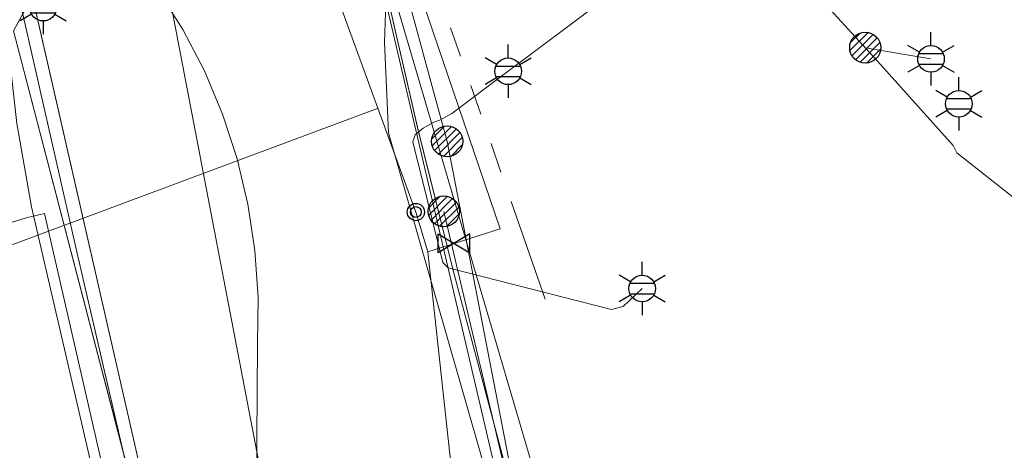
# Model space of a CAD drawing. Header units: metres. Extents: x 197355 to 199157, y 355772 to 356286.
# Tile 53 of 256: x 197594 to 197623, y 355964 to 355976. Entities that reach past the tile are written whole.
import ezdxf
from ezdxf.enums import TextEntityAlignment as Align
from ezdxf.lldxf.tags import DXFTag

# ---------------------------------------------------------------- set-up
doc = ezdxf.new("R2010")
doc.units = ezdxf.units.M
doc.linetypes.add('RI-GWA', pattern=[18.450000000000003, 6, -1.8, 1.75, -1.8, 1.75, -1.8, 1.75, -1.8])
for name, color, linetype, lineweight in [('B-WE-KL-DATA_HULPSTUK_KPNB.V.-S', 90, 'Continuous', 25), ('B-WE-KL-DATA_HULPSTUK_ZIGGOB.V.-S', 94, 'Continuous', 25), ('B-WE-KL-DATA_KABELBUNDEL_KPNB.V.-G', 90, 'Continuous', 18), ('B-WE-KL-DATA_KABELBUNDEL_ZIGGOB.V.-G', 94, 'Continuous', 18), ('B-WE-KL-DATA_TELECOM_REGGEFIBEROPERATORB.V.-G', 90, 'KL-TELECOM-ALGEMEEN-N', 18), ('B-WE-KL-DATA_TELECOM_ZIGGOB.V.-G', 94, 'KL-TELECOM-ALGEMEEN-N', 18), ('B-WE-KL-DATA_ZIGGOB.V.-G', 94, 'KL-DATA-N', 18), ('B-WE-KL-ET_LS_ENEXISNETBEHEERB.V.-G', 190, 'KL-LS-N', 18), ('B-WE-KL-ET_LS_HULPSTUK_ENEXISNETBEHEERB.V.-S', 190, 'Continuous', 25), ('B-WE-KL-ET_LS_KABELBUNDEL_ENEXISNETBEHEERB.V.-G', 190, 'KL-BUNDEL-N', 18), ('B-WE-KL-ET_MS_10 kV_ENEXISNETBEHEERB.V.-G', 130, 'KL-MS-N', 18), ('B-WE-KL-ET_MS_ENEXISNETBEHEERB.V.-G', 130, 'KL-MS-N', 18), ('B-WE-KL-GAS_LD_HOOFDLEIDING_30 MBAR_PVC_160_ENEXISNETBEHEERB.V.-G', 50, 'KL-GAS-LD-N', 18), ('B-WE-KL-WATER_HULPSTUK_NVWATERLEIDINGMAATSCHAPPIJLIMBURG-S', 170, 'Continuous', 25), ('B-WE-KL-WATER_TRANSPORTLEIDING_NVWATERLEIDINGMAATSCHAPPIJLIMBURG-G', 170, 'KL-WATER-TR-N', 18), ('B-WE-RI-GWA_GEMEENTEROERMOND-G', 30, 'RI-GWA', 18)]:
    doc.layers.add(name, color=color, linetype=linetype, lineweight=lineweight)
doc.styles.add('NLCS-ISO', font='NLCS-ISO.ttf')
doc.styles.get("Standard").update_dxf_attribs({"font": 'isocp.shx'})
doc.linetypes.add('KL-BUNDEL-N', pattern='A,28,-5,[103,NLCS.SHX,S=1.25,R=0,X=0,Y=0],-5,[103,NLCS.SHX,S=1.25,R=0,X=0,Y=0],-5,[103,NLCS.SHX,S=1.25,R=0,X=0,Y=0],-5,[103,NLCS.SHX,S=1.25,R=0,X=0,Y=0],-5', length=53)
tags = doc.linetypes.add('KL-DATA-N', pattern='A,4,-1,[101,NLCS.SHX,S=0.5,R=0,X=0,Y=0],-1,4,-1,["D",Standard,S=1,R=0,X=-0.25,Y=-0.5],-1.5', length=12.5).pattern_tags.tags
tags[18] = DXFTag(74, 10)
tags = doc.linetypes.add('KL-GAS-LD-N', pattern='A,4,-1,[69,NLCS.SHX,S=0.5,R=0,X=0,Y=0],-1,4,-1,["L",Standard,S=1,R=0,X=0.25,Y=-0.5],-2', length=13).pattern_tags.tags
tags[18] = DXFTag(74, 10)
tags = doc.linetypes.add('KL-LS-N', pattern='A,4,-1,[103,NLCS.SHX,S=0.75,R=0,X=0,Y=0],-1,4,-1,["L",Standard,S=1,R=0,X=0,Y=-0.5],-2', length=13).pattern_tags.tags
tags[18] = DXFTag(74, 10)
tags = doc.linetypes.add('KL-MS-N', pattern='A,4,-1,[103,NLCS.SHX,S=0.75,R=0,X=0,Y=0],-1,4,-1,["M",Standard,S=1,R=0,X=0,Y=-0.5],-2', length=13).pattern_tags.tags
tags[18] = DXFTag(74, 10)
doc.linetypes.add('KL-TELECOM-ALGEMEEN-N', pattern='A,7,-1,[101,NLCS.SHX,S=0.5,R=0,X=0,Y=0],-1', length=9)
doc.linetypes.add('KL-WATER-TR-N', pattern='A,7,-0.5,[168,NLCS.SHX,S=0.75,R=0,X=0.75,Y=0],-2,[168,NLCS.SHX,S=0.75,R=0,X=0.75,Y=0],-2', length=11.5)

# ---------------------------------------------------------------- blocks, each defined once
blk = doc.blocks.new('SKL-ET_HULP_MOF-SO')
h = blk.add_hatch()
h.set_pattern_fill('ANSI31', color=256, scale=6, style=0)
h.set_pattern_definition([(45, (-2.250000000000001, -126.9820083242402), (-0.5303300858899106, 0.5303300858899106), [])])
edge = h.paths.add_edge_path()
edge.add_arc((0, 0), 2.25, 0, 360)
at = {"linetype": 'Continuous'}
blk.add_circle((0, 0), 2.25, dxfattribs=at)
blk = doc.blocks.new('B-SIE-WEG_LICHTMAST-SO')
at = {"ltscale": 0.1}
for p, q in [((2.544954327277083e-10, 0.3857625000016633), (5.089692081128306e-10, 0.77152500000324)), ((-0.3340803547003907, 0.1928812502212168), (-0.6681599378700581, 0.3857625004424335)), ((0.3340803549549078, 0.1928812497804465), (0.6681599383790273, 0.3857624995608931)), ((-0.3340803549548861, -0.1928812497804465), (-0.6681599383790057, -0.3857624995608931)), ((0.3340803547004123, -0.1928812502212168), (0.6681599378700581, -0.3857625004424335)), ((-2.544954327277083e-10, -0.3857625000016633), (-5.089475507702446e-10, -0.77152500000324))]:
    blk.add_line(p, q, dxfattribs=at)
at = {"flags": 128}
for points in [[(-0.3543824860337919, 0.1523999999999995), (0.3543824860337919, 0.1523999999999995)], [(-0.3543824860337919, -0.1523999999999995), (0.3543824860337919, -0.1523999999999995)]]:
    blk.add_lwpolyline(points, dxfattribs=at)
at = {"ltscale": 0.1}
blk.add_circle((0, 0), 0.3857625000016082, dxfattribs=at)
at = {"style": 'NLCS-ISO'}
blk.add_attdef('TYPE', text='', height=0.54864, dxfattribs=at).set_placement((5.089692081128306e-10, 0.77152500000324), align=Align.BOTTOM_CENTER)
blk = doc.blocks.new('SKL-WTB_HULP_AFSLUITER-SO')
for p, q in [((2.303946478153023, 1.373199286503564), (-2.303946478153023, -1.373199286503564)), ((-2.303946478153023, 1.373199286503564), (2.303946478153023, -1.373199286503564)), ((2.303946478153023, -1.373199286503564), (2.303946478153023, 1.373199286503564))]:
    blk.add_line(p, q)
at = {"ltscale": 0.1}
blk.add_line((-2.303946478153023, -1.373199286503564), (-2.303946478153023, 1.373199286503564), dxfattribs=at)
blk = doc.blocks.new('SIE-WEG_AFVALBAK_TYPE_01')
for centre, radius in [((0, 0), 0.25), ((-2.384185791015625e-10, 0), 0.1558781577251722)]:
    blk.add_circle(centre, radius)

msp = doc.modelspace()

# ---------------------------------------------------------------- linework, layer by layer
at = {"layer": 'B-WE-KL-DATA_KABELBUNDEL_KPNB.V.-G', "ltscale": 0.5, "flags": 128}
for points in [[(197605.605, 355983.261), (197605.097, 355980.696), (197604.797, 355978.098), (197604.706, 355975.485), (197604.826, 355972.873), (197608.581, 355959.788), (197613.876, 355943.985)], [(197594.054, 355979.396), (197594.337, 355979.438), (197594.623, 355979.455), (197594.909, 355979.447), (197595.193, 355979.414), (197595.474, 355979.356), (197595.748, 355979.274), (197596.014, 355979.169), (197596.27, 355979.04), (197596.514, 355978.89), (197596.744, 355978.72), (197596.958, 355978.529), (197597.154, 355978.321), (197597.332, 355978.097), (197598.148, 355977.013), (197598.871, 355975.865), (197599.497, 355974.662), (197600.023, 355973.411), (197600.443, 355972.121), (197600.755, 355970.801), (197600.958, 355969.459), (197601.049, 355968.106), (197601.029, 355966.749), (197600.954, 355955.664)], [(197593.674, 355978.354), (197593.677, 355978.01), (197593.794, 355975.568), (197594.066, 355973.138), (197594.492, 355970.731), (197597.504, 355957.74), (197599.407, 355950.993), (197600.038, 355948.987)], [(197606.427, 355970.596), (197609.831, 355956.167)], [(197606.427, 355970.596), (197609.831, 355956.167)]]:
    msp.add_lwpolyline(points, dxfattribs=at)
at = {"layer": 'B-WE-KL-DATA_KABELBUNDEL_ZIGGOB.V.-G', "ltscale": 0.5, "flags": 128}
for points in [[(197606.523, 355972.623), (197603.751, 355982.789)], [(197594.521, 355976.821), (197593.974, 355975.818), (197600.303, 355951.504)], [(197594.521, 355976.821), (197600.303, 355951.504)], [(197611.85, 355945.369), (197611.758, 355945.557), (197606.523, 355972.623)]]:
    msp.add_lwpolyline(points, dxfattribs=at)
at = {"layer": 'B-WE-KL-DATA_TELECOM_REGGEFIBEROPERATORB.V.-G', "ltscale": 0.5, "flags": 128}
msp.add_lwpolyline([(197601.019, 355942.377), (197601.158, 355943.081), (197600.03, 355948.002), (197594.866, 355970.533), (197594.378, 355970.421), (197581.195, 355966.428), (197581.614, 355965.091)], dxfattribs=at)
at = {"layer": 'B-WE-KL-DATA_TELECOM_ZIGGOB.V.-G', "ltscale": 0.5, "flags": 128}
for points in [[(197601.494, 355942.437), (197601.507, 355942.72), (197601.507, 355945.201), (197601.478, 355946.2), (197601.455, 355946.606), (197600.303, 355951.504), (197594.293, 355977.82), (197593.426, 355979.178), (197593.281, 355979.374), (197593.112, 355979.55), (197592.921, 355979.702), (197592.712, 355979.827), (197592.142, 355980.119), (197591.943, 355980.247), (197591.773, 355980.411), (197591.639, 355980.606), (197591.544, 355980.823), (197591.336, 355981.467), (197591.386, 355981.488), (197585.637, 356002.707), (197584.848, 356005.592), (197586.92, 356006.485), (197589.412, 356007.706), (197592.235, 356009.274), (197593.098, 356009.78), (197595.436, 356011.222), (197598.138, 356012.894), (197598.553, 356013.171), (197598.949, 356013.474), (197601.306, 356015.407), (197602.077, 356016.043), (197604.763, 356018.271), (197605.518, 356018.926), (197616.043, 356028.491), (197631.751, 356043.248), (197632.17, 356042.807), (197638.893, 356049.19), (197641.849, 356051.427), (197643.844, 356053.114), (197643.798, 356056.218), (197641.28, 356058.209), (197628.75, 356069.282), (197629.41, 356071.188), (197632.012, 356074.791), (197634.879, 356078.301), (197632.987, 356079.84), (197633.219, 356080.166)], [(197601.494, 355942.437), (197601.507, 355942.72), (197601.507, 355945.201), (197601.478, 355946.2), (197601.455, 355946.606), (197600.303, 355951.504), (197594.293, 355977.82), (197593.426, 355979.178), (197593.281, 355979.374), (197593.112, 355979.55), (197592.921, 355979.702), (197592.712, 355979.827), (197592.142, 355980.119), (197591.943, 355980.247), (197591.773, 355980.411), (197591.639, 355980.606), (197591.544, 355980.823), (197591.336, 355981.467), (197591.386, 355981.488), (197585.637, 356002.707), (197584.848, 356005.592), (197586.92, 356006.485), (197589.412, 356007.706), (197592.235, 356009.274), (197593.098, 356009.78), (197595.436, 356011.222), (197598.138, 356012.894), (197598.553, 356013.171), (197598.949, 356013.474), (197601.306, 356015.407), (197602.077, 356016.043), (197604.763, 356018.271), (197605.518, 356018.926), (197616.043, 356028.491), (197631.751, 356043.248), (197631.377, 356043.642)]]:
    msp.add_lwpolyline(points, dxfattribs=at)
at = {"layer": 'B-WE-KL-DATA_ZIGGOB.V.-G', "ltscale": 0.5, "flags": 128}
for points in [[(198390.103, 356073.554), (198377.882, 356075.625), (198351.192, 356080.134), (198348.431, 356063.568), (198344.869, 356064.114), (198344.754, 356064.134), (198307.066, 356069.909), (198257.536, 356076.561), (198207.946, 356082.762), (198182.036, 356085.881), (198167.994, 356088.254), (198167.732, 356088.379), (198166.915, 356089.962), (198161.916, 356092.597), (198137.506, 356095.335), (198103.562, 356099.271), (198079.224, 356101.73), (198075.344, 356101.241), (198063.281, 356095.001), (198054.03, 356096.354), (198042.911, 356098.02), (198035.313, 356098.993), (198034.994, 356100.858), (198034.491, 356102.617), (198033.815, 356104.236), (198032.979, 356105.684), (198031.998, 356106.934), (198030.892, 356107.962), (198029.681, 356108.746), (198028.389, 356109.274), (198026.078, 356109.869), (197982.407, 356119.286), (197967.257, 356122.321), (197958.837, 356123.804), (197951.533, 356124.908), (197935.194, 356126.732), (197888.339, 356131.818), (197874.639, 356133.144), (197871.556, 356133.219), (197865.866, 356133.028), (197862.079, 356132.717), (197858.305, 356132.258), (197852.677, 356131.296), (197848.957, 356130.474), (197843.438, 356128.971), (197841.624, 356128.315), (197835.429, 356125.836), (197827.662, 356122.548), (197790.628, 356106.332), (197784.382, 356104.258), (197776.676, 356102.049), (197771.433, 356100.253), (197743.232, 356087.791), (197742.542, 356086.391), (197737.094, 356083.872), (197731.401, 356081.679), (197730.361, 356079.667), (197725.007, 356076.747), (197721.737, 356075.114), (197702.193, 356062.721), (197684.582, 356052.706), (197675.362, 356046.615), (197671.668, 356044.222), (197671.207, 356043.924), (197656.214, 356034.344), (197650.801, 356029.256), (197617.418, 355997.625), (197609.649, 355990.861), (197606.434, 355988.156), (197595.428, 355978.482), (197593.974, 355975.818), (197600.303, 355951.504), (197601.455, 355946.606), (197597.888, 355945.294), (197591.088, 355942.443), (197591.175, 355941.147)], [(197591.175, 355941.147), (197591.088, 355942.443), (197597.888, 355945.294), (197601.455, 355946.606), (197600.303, 355951.504), (197593.974, 355975.818), (197595.428, 355978.482), (197606.434, 355988.156), (197609.649, 355990.861), (197617.418, 355997.625), (197650.801, 356029.256), (197656.214, 356034.344), (197671.207, 356043.924), (197671.668, 356044.222), (197675.362, 356046.615), (197684.582, 356052.706), (197702.193, 356062.721), (197721.737, 356075.114), (197725.007, 356076.747), (197730.361, 356079.667), (197731.401, 356081.679), (197737.094, 356083.872), (197742.542, 356086.391), (197743.232, 356087.791), (197771.433, 356100.253), (197776.676, 356102.049), (197784.382, 356104.258), (197790.628, 356106.332), (197827.662, 356122.548), (197835.429, 356125.836), (197841.624, 356128.315), (197843.438, 356128.971), (197848.957, 356130.474), (197852.677, 356131.296), (197858.305, 356132.258), (197862.079, 356132.717), (197865.866, 356133.028), (197871.556, 356133.219), (197874.639, 356133.144), (197888.339, 356131.818), (197935.194, 356126.732), (197951.533, 356124.908), (197958.837, 356123.804), (197967.257, 356122.321), (197982.407, 356119.286), (198026.078, 356109.869), (198028.389, 356109.274), (198029.681, 356108.746), (198030.892, 356107.962), (198031.998, 356106.934), (198032.979, 356105.684), (198033.815, 356104.236), (198034.491, 356102.617), (198034.994, 356100.858), (198035.313, 356098.993), (198042.911, 356098.02), (198054.03, 356096.354), (198063.281, 356095.001), (198075.344, 356101.241), (198079.224, 356101.73), (198103.562, 356099.271), (198137.506, 356095.335), (198161.916, 356092.597), (198166.915, 356089.962), (198167.732, 356088.379), (198167.994, 356088.254), (198182.036, 356085.881), (198207.946, 356082.762), (198257.536, 356076.561), (198307.066, 356069.909), (198344.754, 356064.134), (198344.869, 356064.114), (198348.431, 356063.568), (198351.192, 356080.134), (198377.882, 356075.625), (198390.103, 356073.554)], [(198390.103, 356073.554), (198377.882, 356075.625), (198351.192, 356080.134), (198348.431, 356063.568), (198344.869, 356064.114), (198344.754, 356064.134), (198307.066, 356069.909), (198257.536, 356076.561), (198207.946, 356082.762), (198182.036, 356085.881), (198167.994, 356088.254), (198167.732, 356088.379), (198166.915, 356089.962), (198161.916, 356092.597), (198137.506, 356095.335), (198103.562, 356099.271), (198079.224, 356101.73), (198075.344, 356101.241), (198063.281, 356095.001), (198054.03, 356096.354), (198042.911, 356098.02), (198035.313, 356098.993), (198034.994, 356100.858), (198034.491, 356102.617), (198033.815, 356104.236), (198032.979, 356105.684), (198031.998, 356106.934), (198030.892, 356107.962), (198029.681, 356108.746), (198028.389, 356109.274), (198026.078, 356109.869), (197982.407, 356119.286), (197967.257, 356122.321), (197958.837, 356123.804), (197951.533, 356124.908), (197935.194, 356126.732), (197888.339, 356131.818), (197874.639, 356133.144), (197871.556, 356133.219), (197865.866, 356133.028), (197862.079, 356132.717), (197858.305, 356132.258), (197852.677, 356131.296), (197848.957, 356130.474), (197843.438, 356128.971), (197841.624, 356128.315), (197835.429, 356125.836), (197827.662, 356122.548), (197790.628, 356106.332), (197784.382, 356104.258), (197776.676, 356102.049), (197771.433, 356100.253), (197743.232, 356087.791), (197742.542, 356086.391), (197737.094, 356083.872), (197731.401, 356081.679), (197730.361, 356079.667), (197725.007, 356076.747), (197721.737, 356075.114), (197702.193, 356062.721), (197684.582, 356052.706), (197675.362, 356046.615), (197671.668, 356044.222), (197671.207, 356043.924), (197656.214, 356034.344), (197650.801, 356029.256), (197617.418, 355997.625), (197609.649, 355990.861), (197606.434, 355988.156), (197595.428, 355978.482), (197593.974, 355975.818), (197600.303, 355951.504), (197601.455, 355946.606), (197597.888, 355945.294), (197591.088, 355942.443), (197591.175, 355941.147)], [(197597.897, 355941.987), (197597.888, 355945.294), (197601.455, 355946.606), (197600.303, 355951.504), (197594.521, 355976.821), (197595.208, 355978.079), (197596.717, 355978.6), (197608.113, 355985.388), (197608.724, 355986.165), (197609.136, 355987.063), (197609.324, 355988.031), (197609.279, 355989.015), (197609.334, 355989.829), (197609.649, 355990.861), (197610.098, 355991.757), (197610.747, 355992.507), (197653.869, 356032.847), (197661.484, 356037.71), (197671.207, 356043.924), (197671.668, 356044.222), (197675.362, 356046.615), (197684.582, 356052.706), (197702.193, 356062.721), (197721.737, 356075.114), (197725.007, 356076.747), (197730.361, 356079.667), (197730.825, 356080.564), (197733.014, 356081.877), (197738.009, 356085.225), (197743.232, 356087.791), (197768.443, 356099.383), (197774.787, 356101.897)], [(197637.928, 356061.171), (197641.053, 356058.409), (197643.798, 356056.218), (197643.844, 356053.114), (197641.849, 356051.427), (197642.175, 356051.048), (197656.581, 356034.689), (197650.801, 356029.256), (197617.418, 355997.625), (197609.649, 355990.861), (197606.434, 355988.156), (197595.428, 355978.482), (197593.974, 355975.818), (197600.303, 355951.504), (197601.455, 355946.606), (197597.888, 355945.294), (197591.088, 355942.443), (197591.175, 355941.147)], [(197601.484, 355942.435), (197601.455, 355946.606), (197600.303, 355951.504), (197594.293, 355977.82), (197593.112, 355979.55), (197591.773, 355980.411), (197591.544, 355980.823), (197591.336, 355981.467), (197588.581, 355980.505)]]:
    msp.add_lwpolyline(points, dxfattribs=at)
at = {"layer": 'B-WE-KL-ET_LS_ENEXISNETBEHEERB.V.-G', "ltscale": 0.5, "flags": 128}
for points in [[(197602.71, 355985.954), (197602.831, 355985.391), (197605.665, 355973.034), (197606.684, 355968.924), (197609.774, 355957.316), (197609.992, 355956.538), (197612.512, 355946.861), (197611.789, 355944.244), (197611.522, 355943.69)], [(197614.773, 355979.548), (197614.624, 355979.408), (197608.288, 355974.651)], [(197614.773, 355979.548), (197618.984, 355974.94), (197621.169, 355972.504), (197621.274, 355972.293), (197624.751, 355969.553), (197626.489, 355967.602), (197628.997, 355966.364), (197629.147, 355965.895), (197629.23, 355965.854)], [(197597.996, 355979.38), (197602.213, 355957.397), (197600.085, 355950.538)], [(197618.624, 355975.335), (197620.528, 355975.011)], [(197608.288, 355974.651), (197606.662, 355973.43), (197606.315, 355973.239), (197606.117, 355973.165), (197605.83, 355973.002), (197605.597, 355972.816), (197605.526, 355972.609), (197606.395, 355969.118), (197606.556, 355968.957), (197611.276, 355967.751), (197611.615, 355967.838), (197612.167, 355968.36)]]:
    msp.add_lwpolyline(points, dxfattribs=at)
at = {"layer": 'B-WE-KL-ET_LS_KABELBUNDEL_ENEXISNETBEHEERB.V.-G', "ltscale": 0.5, "flags": 128}
for points in [[(197602.71, 355985.954), (197602.831, 355985.391), (197605.698, 355972.897), (197606.684, 355968.924), (197609.774, 355957.316), (197609.992, 355956.538)], [(197614.773, 355979.548), (197614.624, 355979.408), (197608.288, 355974.651)], [(197614.773, 355979.548), (197618.984, 355974.94), (197621.169, 355972.504), (197621.274, 355972.293), (197624.751, 355969.553), (197626.489, 355967.602), (197628.997, 355966.364), (197629.147, 355965.895), (197629.23, 355965.854)], [(197597.996, 355979.38), (197602.213, 355957.397), (197600.085, 355950.538)], [(197608.288, 355974.651), (197606.662, 355973.43), (197606.315, 355973.239), (197606.117, 355973.165), (197605.83, 355973.002), (197605.597, 355972.816), (197605.526, 355972.609), (197606.395, 355969.118), (197606.556, 355968.957), (197611.276, 355967.751), (197611.615, 355967.838), (197612.167, 355968.36)]]:
    msp.add_lwpolyline(points, dxfattribs=at)
at = {"layer": 'B-WE-KL-ET_MS_10 kV_ENEXISNETBEHEERB.V.-G', "ltscale": 0.5, "flags": 128}
for points in [[(198000, 356115.764), (197985.035, 356119.006), (197981.405, 356119.882), (197977.766, 356120.714), (197974.116, 356121.502), (197970.457, 356122.246), (197967.864, 356122.745), (197965.267, 356123.222), (197962.666, 356123.677), (197960.061, 356124.11), (197957.453, 356124.52), (197954.841, 356124.908), (197952.226, 356125.274), (197949.608, 356125.617), (197943.741, 356126.245), (197934.425, 356127.517), (197922.665, 356128.391), (197904.98, 356130.341), (197893.498, 356131.647), (197869.604, 356134.019), (197867.686, 356133.952), (197865.769, 356133.844), (197863.856, 356133.695), (197861.946, 356133.504), (197860.041, 356133.272), (197858.141, 356132.999), (197856.247, 356132.685), (197854.361, 356132.33), (197852.483, 356131.934), (197850.614, 356131.498), (197848.755, 356131.021), (197846.906, 356130.504), (197845.069, 356129.947), (197843.245, 356129.351), (197841.434, 356128.716), (197839.637, 356128.041), (197819.566, 356119.113), (197813.788, 356117.296), (197807.575, 356114.533), (197784.443, 356104.347), (197780.664, 356104.429), (197772.995, 356101.383), (197767.989, 356099.348), (197742.203, 356088.108), (197738.45, 356086.001), (197733.49, 356082.599), (197721.764, 356074.989), (197702.175, 356063.143), (197683.909, 356052.568), (197672.689, 356045.221), (197653.574, 356032.795), (197645.751, 356025.541), (197629.658, 356010.266), (197619.568, 356000), (197610.995, 355991.866), (197610.545, 355991.433), (197610.149, 355990.949), (197609.814, 355990.421), (197609.543, 355989.858), (197609.342, 355989.266), (197609.212, 355988.654), (197609.156, 355988.032), (197609.183, 355987.105), (197609.147, 355986.806), (197609.068, 355986.514), (197608.948, 355986.238), (197608.788, 355985.981), (197608.593, 355985.751), (197608.366, 355985.552), (197608.113, 355985.388), (197595.824, 355978.323), (197594.798, 355978.005), (197594.626, 355977.933), (197594.47, 355977.831), (197594.336, 355977.701), (197594.229, 355977.549), (197594.151, 355977.38), (197594.106, 355977.199), (197594.096, 355977.013), (197594.12, 355976.828), (197595.779, 355969.549), (197601.11, 355946.527), (197601.118, 355946.342), (197601.058, 355946.166), (197600.938, 355946.025), (197600.775, 355945.937), (197597.664, 355944.949), (197597.578, 355944.901), (197597.517, 355944.825), (197597.49, 355944.73), (197597.502, 355944.633), (197597.515, 355944.587), (197597.498, 355941.937)], [(197612.194, 355943.774), (197612.197, 355943.797), (197612.375, 355944.237), (197612.602, 355944.653), (197612.875, 355945.041), (197613.19, 355945.396), (197613.385, 355945.567), (197613.547, 355945.782), (197613.669, 355946.035), (197613.75, 355946.319), (197613.787, 355946.626), (197613.779, 355946.948), (197613.726, 355947.277), (197610.701, 355957.4), (197602.15, 355986.494), (197603.082, 355987.008), (197603.996, 355987.552), (197604.867, 355988.109), (197605.721, 355988.694), (197606.555, 355989.305), (197607.37, 355989.943), (197608.163, 355990.606), (197608.936, 355991.294), (197609.686, 355992.006), (197610.413, 355992.742), (197617.97, 356000), (197640.68, 356021.556)]]:
    msp.add_lwpolyline(points, dxfattribs=at)
at = {"layer": 'B-WE-KL-ET_MS_ENEXISNETBEHEERB.V.-G', "ltscale": 0.5, "flags": 128}
for points in [[(197610.701, 355957.4), (197602.15, 355986.494), (197603.082, 355987.008), (197603.996, 355987.552), (197607.37, 355989.943), (197610.413, 355992.742), (197617.97, 356000), (197640.68, 356021.556)], [(197595.824, 355978.323), (197594.798, 355978.005), (197594.229, 355977.549), (197594.12, 355976.828), (197595.779, 355969.549), (197601.11, 355946.527), (197601.058, 355946.166), (197600.775, 355945.937), (197597.664, 355944.949), (197597.517, 355944.825), (197597.502, 355944.633), (197597.515, 355944.587), (197597.498, 355941.937)]]:
    msp.add_lwpolyline(points, dxfattribs=at)
at = {"layer": 'B-WE-KL-GAS_LD_HOOFDLEIDING_30 MBAR_PVC_160_ENEXISNETBEHEERB.V.-G', "ltscale": 0.5, "flags": 128}
msp.add_lwpolyline([(197611.926, 355945.959), (197602.412, 355986.658), (197603.557, 355987.098), (197604.672, 355987.607), (197605.755, 355988.182), (197606.801, 355988.822), (197645.837, 356025.347)], dxfattribs=at)
at = {"layer": 'B-WE-KL-WATER_TRANSPORTLEIDING_NVWATERLEIDINGMAATSCHAPPIJLIMBURG-G', "ltscale": 0.5, "flags": 128}
for points in [[(197591.253, 356007.193), (197591.67, 356006.622), (197594.328, 356002.211), (197596.797, 355997.026), (197600.526, 355984.539), (197604.521, 355973.582)], [(197605.96, 355969.426), (197606.723, 355969.667), (197608.058, 355970.089), (197605.187, 355978.515), (197605.54, 355979.233), (197611.086, 355981.123), (197610.539, 355982.749), (197610.272, 355983.661)], [(197604.521, 355973.582), (197604.474, 355973.564), (197578.937, 355964.041)], [(197604.521, 355973.582), (197605.617, 355970.576)], [(197605.617, 355970.576), (197605.96, 355969.426)], [(197605.96, 355969.426), (197606.803, 355961.705), (197604.682, 355947.719)]]:
    msp.add_lwpolyline(points, dxfattribs=at)
at = {"layer": 'B-WE-RI-GWA_GEMEENTEROERMOND-G', "ltscale": 0.5, "flags": 128}
msp.add_lwpolyline([(197609.364, 355968.051), (197598.743, 355998.528)], dxfattribs=at)

# ---------------------------------------------------------------- block references
at = {"layer": 'B-WE-KL-DATA_HULPSTUK_KPNB.V.-S', "xscale": 0.2, "yscale": 0.2, "zscale": 0.2}
msp.add_blockref('SKL-ET_HULP_MOF-SO', (197606.427, 355970.596), dxfattribs=at)
at = {"layer": 'B-WE-KL-DATA_HULPSTUK_ZIGGOB.V.-S', "xscale": 0.2, "yscale": 0.2, "zscale": 0.2}
msp.add_blockref('SKL-ET_HULP_MOF-SO', (197606.523, 355972.623), dxfattribs=at)
at = {"layer": 'B-WE-KL-ET_LS_HULPSTUK_ENEXISNETBEHEERB.V.-S'}
for p in [(197594.83, 355976.494), (197620.528, 355975.011), (197608.288, 355974.651), (197621.334, 355973.712), (197612.167, 355968.36)]:
    msp.add_blockref('B-SIE-WEG_LICHTMAST-SO', p, dxfattribs=at)
at = {"layer": 'B-WE-KL-ET_LS_HULPSTUK_ENEXISNETBEHEERB.V.-S', "xscale": 0.2, "yscale": 0.2, "zscale": 0.2}
msp.add_blockref('SKL-ET_HULP_MOF-SO', (197618.624, 355975.335), dxfattribs=at)
at = {"layer": 'B-WE-KL-WATER_HULPSTUK_NVWATERLEIDINGMAATSCHAPPIJLIMBURG-S'}
msp.add_blockref('SIE-WEG_AFVALBAK_TYPE_01', (197605.617, 355970.576), dxfattribs=at)
at = {"layer": 'B-WE-KL-WATER_HULPSTUK_NVWATERLEIDINGMAATSCHAPPIJLIMBURG-S', "xscale": 0.2, "yscale": 0.2, "zscale": 0.2}
msp.add_blockref('SKL-WTB_HULP_AFSLUITER-SO', (197606.723, 355969.667), dxfattribs=at)

doc.saveas('drawing.dxf')
